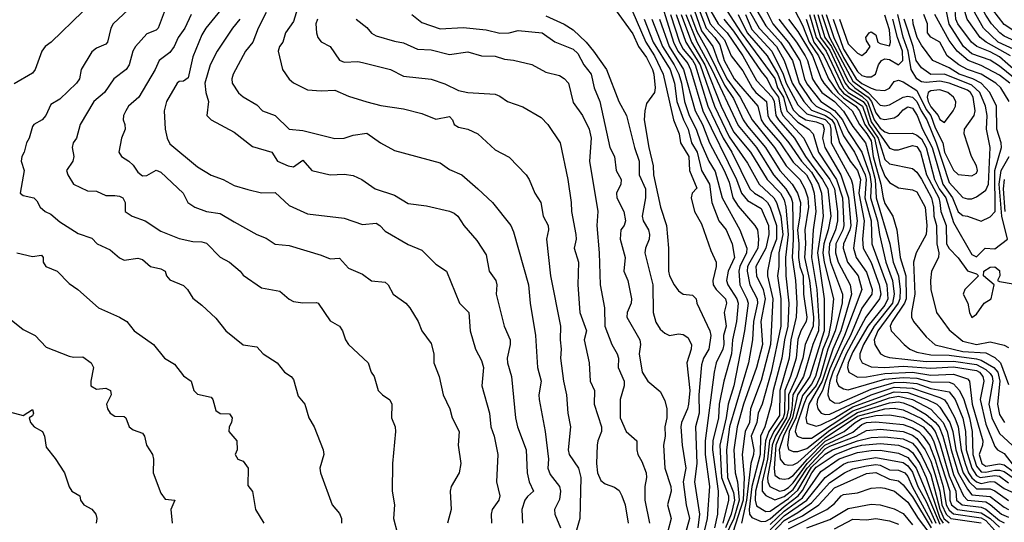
# Model space of a CAD drawing. Header units: metres. Extents: x -51132 to -49532, y -231222 to -229437.
# Tile 159 of 256: x -50299 to -50192, y -230926 to -230871. Entities that reach past the tile are written whole.
import ezdxf

# ---------------------------------------------------------------- set-up
doc = ezdxf.new("R2010")
doc.units = ezdxf.units.M
for name, color, linetype in [('CONTOUR_HALF', 8, 'Continuous'), ('CONTOUR_INDEX', 1, 'Continuous'), ('CONTOUR_INTER', 3, 'Continuous')]:
    doc.layers.add(name, color=color, linetype=linetype)

msp = doc.modelspace()

# ---------------------------------------------------------------- linework, layer by layer
at = {"layer": 'CONTOUR_HALF'}
for points, elevation in [([(-50189.34, -230877.26), (-50192.08, -230874.87), (-50193.08, -230874.33), (-50194.55, -230873.76), (-50195.13, -230873.26), (-50196.62, -230871.26), (-50196.82, -230870.76), (-50196.91, -230869.76), (-50197.57, -230867.76), (-50197.65, -230866.76), (-50197.33, -230865.26), (-50197.29, -230863.76), (-50196.74, -230860.76), (-50196.66, -230859.76), (-50196.63, -230857.76), (-50196.84, -230852.76), (-50196.75, -230851.76), (-50196.58, -230851.24), (-50195.23, -230848.76), (-50192.1, -230844.76), (-50191.19, -230842.26)], 62.5), ([(-50190.08, -230874.26), (-50192.21, -230873.26), (-50193.81, -230871.76), (-50194.93, -230869.76), (-50195.76, -230867.26), (-50195.59, -230863.76), (-50195.04, -230860.26), (-50195.18, -230857.26), (-50194.88, -230853.26), (-50193.91, -230850.26), (-50193.41, -230849.26), (-50192.08, -230847.24), (-50191.08, -230845.3)], 63.5), ([(-50188.63, -230873.26), (-50191.58, -230871.35), (-50192.81, -230869.76), (-50193.26, -230868.76), (-50193.66, -230866.26), (-50194.03, -230864.76), (-50193.65, -230862.26), (-50193.75, -230860.26), (-50193.62, -230858.26), (-50193.71, -230856.26), (-50193.6, -230855.26), (-50193.22, -230854.26), (-50192.58, -230851.37), (-50190.96, -230848.26)], 64.5), ([(-50222.58, -230868.6), (-50220.27, -230872.26), (-50216.58, -230877.23), (-50216.28, -230878.26), (-50215.65, -230879.26), (-50215.28, -230880.76), (-50214.08, -230882.01), (-50212.86, -230882.76), (-50212.41, -230883.26), (-50211.82, -230885.26), (-50209.84, -230888.26), (-50209.19, -230890.26), (-50209.04, -230893.26), (-50209.16, -230893.76), (-50209.92, -230895.26), (-50209.98, -230896.26), (-50209.69, -230897.26), (-50208.37, -230899.76), (-50208.23, -230900.76), (-50209.4, -230904.76), (-50210.25, -230906.76), (-50211.41, -230910.26), (-50212.86, -230912.76), (-50213.2, -230914.26), (-50213.08, -230914.84), (-50212.08, -230915.16), (-50211.58, -230915.02), (-50210.08, -230914.3), (-50208.08, -230913.07), (-50203.58, -230911.41), (-50202.08, -230911.51), (-50199.96, -230912.26), (-50198.92, -230912.76), (-50198.58, -230913.09), (-50197.48, -230914.76), (-50197.16, -230915.76), (-50196.82, -230917.76), (-50196.03, -230920.26), (-50195.4, -230921.26), (-50194.58, -230922.02), (-50193.08, -230922.01), (-50192.58, -230922.23), (-50191.08, -230923.27)], 66.5), ([(-50234.08, -230869.61), (-50232.08, -230872.35), (-50231.46, -230873.76), (-50230.58, -230874.95), (-50229.92, -230876.26), (-50229.8, -230876.76), (-50229.64, -230878.26), (-50229.72, -230878.76), (-50230.58, -230879.97), (-50230.77, -230880.76), (-50230.83, -230881.76), (-50230.33, -230884.76), (-50229.87, -230886.76), (-50229.81, -230887.76), (-50229.04, -230891.26), (-50228.39, -230893.26), (-50228.19, -230895.76), (-50228.2, -230898.26), (-50228.08, -230898.78), (-50227.58, -230899.76), (-50227.08, -230900.42), (-50226.58, -230900.78), (-50225.58, -230900.87), (-50225.15, -230901.26), (-50225.08, -230901.76), (-50223.66, -230904.76), (-50223.57, -230905.26), (-50223.78, -230906.76), (-50224.36, -230907.76), (-50224.58, -230908.47), (-50224.88, -230911.76), (-50224.84, -230913.76), (-50225.23, -230915.26), (-50225.1, -230919.26), (-50225.33, -230921.26), (-50224.81, -230924.76), (-50224.98, -230926.26)], 74.5), ([(-50219.17, -230868.76), (-50217.58, -230871.49), (-50215.97, -230873.26), (-50214.64, -230875.26), (-50213.92, -230877.76), (-50212.58, -230879.76), (-50212.08, -230880.27), (-50210.58, -230881), (-50209.81, -230881.76), (-50209.08, -230883.5), (-50207.88, -230885.26), (-50206.72, -230887.76), (-50206.62, -230888.26), (-50206.77, -230890.26), (-50206.08, -230892.76), (-50206, -230895.26), (-50204.38, -230899.76), (-50204.27, -230901.26), (-50204.58, -230901.98), (-50206.43, -230904.26), (-50208.08, -230907.05), (-50208.57, -230908.26), (-50208.64, -230908.76), (-50208.5, -230909.26), (-50207.58, -230909.82), (-50206.58, -230909.8), (-50204.58, -230909.43), (-50201.58, -230909.29), (-50199.58, -230909.61), (-50197.08, -230909.5), (-50195.58, -230910), (-50195.33, -230910.26), (-50195.04, -230912.76), (-50193.89, -230916.76), (-50193.94, -230917.26), (-50194.3, -230918.26), (-50194.01, -230919.26), (-50193.58, -230919.54), (-50192.08, -230919.28), (-50191.58, -230919.37), (-50190.58, -230920.11)], 64.5), ([(-50292.08, -230869.91), (-50295.53, -230873.26), (-50296.2, -230873.76), (-50296.54, -230874.26), (-50297.28, -230876.26), (-50297.58, -230876.64), (-50299.58, -230877.8)], 80.5), ([(-50283.08, -230869.72), (-50283.84, -230871.76), (-50284.08, -230871.97), (-50285.08, -230872.35), (-50286.34, -230873.76), (-50286.62, -230874.26), (-50287.01, -230875.76), (-50287.34, -230876.26), (-50288.71, -230877.26), (-50289.71, -230878.76), (-50290.87, -230879.76), (-50292.36, -230882.26), (-50292.76, -230883.76), (-50293.12, -230884.26), (-50293.24, -230884.76), (-50293.05, -230885.76), (-50293.17, -230886.26), (-50293.86, -230887.26), (-50293.73, -230887.76), (-50293.08, -230888.77), (-50291.58, -230889.49), (-50290.58, -230889.53), (-50289.58, -230890.01), (-50288.58, -230889.99), (-50288.08, -230890.06), (-50287.72, -230890.26), (-50287.44, -230890.76), (-50287.46, -230891.76), (-50286.69, -230892.26), (-50285.27, -230892.76), (-50283.58, -230893.91), (-50281.58, -230894.71), (-50280.08, -230895.01), (-50279.08, -230895.04), (-50278.58, -230895.22), (-50277.08, -230896.73), (-50276.08, -230897.28), (-50274.91, -230898.26), (-50274.58, -230898.68), (-50272.58, -230900.08), (-50270.58, -230900.44), (-50269.58, -230901.32), (-50269.08, -230901.55), (-50268.08, -230901.72), (-50266.58, -230901.66), (-50266.4, -230901.76), (-50265.08, -230903.69), (-50264.06, -230904.26), (-50263.73, -230904.76), (-50263.41, -230905.76), (-50263.08, -230906.25), (-50260.93, -230908.26), (-50260.62, -230909.26), (-50260.28, -230909.76), (-50259.84, -230911.26), (-50259.39, -230911.76), (-50258.58, -230912.28), (-50258.36, -230912.76), (-50258.41, -230914.26), (-50258.01, -230915.26), (-50257.97, -230915.76), (-50258.31, -230919.26), (-50258.33, -230922.26), (-50258.06, -230923.76), (-50258.19, -230925.26), (-50257.77, -230926.76)], 79.5), ([(-50277.01, -230869.76), (-50278.65, -230871.76), (-50279.08, -230872.46), (-50280.08, -230874.86), (-50280.58, -230877.16), (-50281.08, -230877.52), (-50281.58, -230877.58), (-50281.78, -230877.76), (-50282.96, -230879.76), (-50283.19, -230880.76), (-50283.11, -230882.76), (-50282.87, -230883.76), (-50282.58, -230884.35), (-50279.58, -230886.88), (-50278.08, -230887.77), (-50276.75, -230888.26), (-50275.58, -230888.91), (-50274.08, -230889.35), (-50272.58, -230889.72), (-50271.08, -230889.66), (-50269.58, -230891.1), (-50267.58, -230892.01), (-50263.58, -230892.47), (-50261.58, -230893.15), (-50260.08, -230893.01), (-50259.67, -230893.26), (-50259.08, -230893.89), (-50256.58, -230895.34), (-50255.08, -230895.97), (-50253.58, -230897.48), (-50252.41, -230898.26), (-50251, -230901.76), (-50249.97, -230902.76), (-50249.81, -230904.76), (-50249.23, -230906.76), (-50248.58, -230908), (-50248.36, -230908.76), (-50248.55, -230910.76), (-50247.72, -230913.76), (-50247.58, -230915.26), (-50247.21, -230916.26), (-50246.79, -230918.26), (-50246.93, -230921.26), (-50246.58, -230922.76), (-50246.69, -230923.26), (-50247.42, -230924.26), (-50247.53, -230924.76), (-50247.49, -230925.76)], 78.5), ([(-50272.08, -230870.03), (-50272.95, -230871.76), (-50273.54, -230873.26), (-50274.32, -230874.26), (-50275.68, -230876.76), (-50275.82, -230877.26), (-50275.8, -230877.76), (-50275.08, -230878.81), (-50274.58, -230879.23), (-50273.08, -230880.1), (-50272.46, -230880.76), (-50271.08, -230881.26), (-50269.55, -230882.76), (-50268.08, -230882.9), (-50264.58, -230883.8), (-50263.58, -230883.76), (-50262.58, -230883.42), (-50261.08, -230883.2), (-50259.62, -230884.26), (-50258.08, -230885.11), (-50253.08, -230886.45), (-50252.08, -230887.18), (-50250.72, -230887.76), (-50248.97, -230889.26), (-50247.37, -230890.76), (-50245.38, -230893.26), (-50245.08, -230893.98), (-50243.44, -230899.76), (-50243.28, -230901.76), (-50242.7, -230905.26), (-50242.46, -230908.76), (-50242.09, -230910.26), (-50242.32, -230911.76), (-50242.28, -230912.26), (-50241.65, -230915.76), (-50241.27, -230918.76), (-50241.34, -230919.76), (-50241.08, -230920.46), (-50240.07, -230921.76), (-50239.96, -230922.26), (-50240.08, -230923.17), (-50240.63, -230924.26), (-50240.59, -230924.76), (-50239.98, -230926.26)], 77.5), ([(-50266.49, -230870.76), (-50266.64, -230871.26), (-50266.59, -230872.26), (-50266.44, -230872.76), (-50266.08, -230873.23), (-50265.08, -230873.76), (-50264.08, -230875.25), (-50263.58, -230875.46), (-50262.08, -230875.38), (-50261.58, -230875.48), (-50258.52, -230876.26), (-50257.08, -230876.99), (-50254.08, -230877.31), (-50252.58, -230877.83), (-50251.08, -230878.54), (-50250.08, -230878.75), (-50247.08, -230878.95), (-50246.58, -230879.17), (-50245.74, -230879.76), (-50244.08, -230880.33), (-50242.08, -230881.48), (-50241.35, -230882.26), (-50240.02, -230884.26), (-50239.17, -230888.26), (-50238.8, -230890.76), (-50238.77, -230891.76), (-50238.3, -230894.26), (-50238.26, -230894.76), (-50238.48, -230895.76), (-50238, -230897.26), (-50238.09, -230899.76), (-50237.86, -230902.76), (-50237.12, -230904.76), (-50237.38, -230905.76), (-50236.85, -230908.26), (-50236.74, -230910.26), (-50236.24, -230911.26), (-50236.3, -230912.76), (-50235.49, -230915.26), (-50235.48, -230915.76), (-50235.9, -230916.76), (-50235.97, -230917.26), (-50236.03, -230919.26), (-50235.92, -230920.26), (-50235.58, -230921.08), (-50235.08, -230921.47), (-50234.08, -230921.82), (-50233.58, -230922.2), (-50233.26, -230922.76), (-50232.91, -230923.76), (-50232.59, -230925.76)], 76.5), ([(-50256.17, -230870.26), (-50255.08, -230871.13), (-50253.08, -230871.81), (-50250.58, -230871.66), (-50248.08, -230871.94), (-50246.58, -230872.3), (-50245.58, -230872.26), (-50244.58, -230872.01), (-50241.97, -230872.26), (-50240.58, -230873.25), (-50238.58, -230874.04), (-50238.08, -230874.52), (-50237.43, -230875.76), (-50236.61, -230876.76), (-50236.29, -230878.26), (-50235.66, -230879.76), (-50234.58, -230884.76), (-50234.06, -230885.76), (-50233.88, -230887.26), (-50233.35, -230888.26), (-50233.38, -230888.76), (-50233.85, -230889.76), (-50233.81, -230890.26), (-50233.04, -230891.76), (-50232.86, -230892.76), (-50233.01, -230893.26), (-50233.37, -230893.76), (-50233.46, -230894.76), (-50232.91, -230896.76), (-50233.04, -230898.26), (-50232.63, -230899.26), (-50232.22, -230901.26), (-50232.24, -230901.76), (-50232.7, -230902.76), (-50232.73, -230903.26), (-50231.32, -230905.76), (-50231.23, -230906.26), (-50231.38, -230907.26), (-50231.06, -230909.26), (-50230.44, -230910.26), (-50229.08, -230911.39), (-50228.58, -230912.37), (-50228.36, -230913.26), (-50228.36, -230914.26), (-50228.58, -230915.26), (-50228.55, -230916.26), (-50228.73, -230917.26), (-50228.58, -230919.76), (-50227.92, -230921.76), (-50227.88, -230922.26), (-50228.3, -230923.76), (-50227.89, -230925.26), (-50228.28, -230926.76)], 75.5), ([(-50230.84, -230870.76), (-50229.84, -230873.26), (-50228, -230876.26), (-50227.52, -230877.76), (-50227.29, -230879.76), (-50226.56, -230881.76), (-50226.04, -230882.76), (-50225.68, -230884.26), (-50225.07, -230885.26), (-50224.59, -230887.26), (-50223.7, -230888.76), (-50223.44, -230890.76), (-50222.71, -230892.76), (-50221.89, -230893.76), (-50221.25, -230895.26), (-50221, -230896.76), (-50221.69, -230898.26), (-50221.86, -230899.26), (-50221.72, -230899.76), (-50220.73, -230901.26), (-50220.6, -230901.76), (-50220.77, -230903.76), (-50221.19, -230905.76), (-50221.31, -230907.26), (-50222.16, -230910.26), (-50222.67, -230912.76), (-50222.73, -230914.26), (-50223.36, -230916.76), (-50223.38, -230917.76), (-50222.77, -230922.26), (-50222.84, -230924.76), (-50223.18, -230926.26)], 73.5), ([(-50229.18, -230870.76), (-50228.11, -230873.76), (-50226.56, -230876.26), (-50225.29, -230880.76), (-50224.49, -230882.26), (-50223.7, -230884.26), (-50222.1, -230887.26), (-50221.58, -230888.54), (-50221.15, -230890.26), (-50220.58, -230891.15), (-50218.77, -230893.26), (-50218.48, -230893.76), (-50218.36, -230894.76), (-50218.43, -230895.76), (-50219.32, -230897.26), (-50219.55, -230897.76), (-50219.61, -230898.26), (-50219.32, -230899.76), (-50218.52, -230901.26), (-50218.49, -230901.76), (-50218.91, -230903.76), (-50219.02, -230905.76), (-50219.44, -230908.26), (-50221.52, -230915.26), (-50221.87, -230917.76), (-50221.73, -230920.76), (-50221.08, -230922.39), (-50220.97, -230923.26), (-50221.35, -230924.76), (-50221.95, -230926.26)], 72.5), ([(-50227.98, -230870.26), (-50227, -230873.26), (-50226.58, -230874.03), (-50225.58, -230875.23), (-50225.29, -230875.76), (-50223.89, -230880.26), (-50222.23, -230883.76), (-50221.27, -230885.26), (-50219.31, -230889.26), (-50218.8, -230889.76), (-50217.93, -230890.26), (-50217.38, -230890.76), (-50217.08, -230891.27), (-50216.41, -230893.26), (-50216.42, -230894.76), (-50217, -230896.26), (-50217.37, -230898.26), (-50217.37, -230898.76), (-50216.8, -230901.26), (-50217.07, -230906.26), (-50218.08, -230910.19), (-50219.23, -230913.26), (-50219.36, -230914.76), (-50219.81, -230915.76), (-50219.91, -230916.26), (-50220.13, -230918.26), (-50219.93, -230920.76), (-50220.04, -230923.26), (-50221.18, -230926.76)], 71.5), ([(-50226.81, -230870.26), (-50225.66, -230873.26), (-50224.23, -230875.76), (-50222.44, -230880.26), (-50221.08, -230883.05), (-50219.24, -230885.26), (-50217.41, -230888.26), (-50215.98, -230889.76), (-50215.58, -230890.46), (-50215.37, -230891.26), (-50215.13, -230894.26), (-50215.42, -230896.76), (-50215.37, -230898.76), (-50215.05, -230901.76), (-50215.17, -230904.26), (-50215.54, -230905.76), (-50215.83, -230907.76), (-50216.75, -230911.26), (-50216.97, -230912.76), (-50217.69, -230915.26), (-50218.14, -230916.26), (-50218.18, -230918.26), (-50219.08, -230921.76), (-50219.38, -230924.26), (-50219.34, -230924.76), (-50219.08, -230925.12), (-50218.08, -230925.56), (-50217.58, -230925.53), (-50217.08, -230925.29), (-50215.58, -230923.92), (-50214.03, -230922.76), (-50213.58, -230922.2), (-50212.55, -230920.26), (-50212.08, -230919.66), (-50210.02, -230918.26), (-50208.08, -230917.5), (-50207.08, -230917.25), (-50205.08, -230917.06), (-50203.08, -230917.23), (-50202.08, -230917.65), (-50201.58, -230918.06), (-50200.78, -230919.26), (-50200.07, -230920.76), (-50198.58, -230925.21), (-50198.23, -230925.76)], 70.5), ([(-50225.79, -230870.26), (-50225.08, -230872.09), (-50223.88, -230874.26), (-50222.08, -230877.96), (-50221.08, -230879.41), (-50220.03, -230881.76), (-50219.58, -230882.45), (-50217.61, -230884.76), (-50216.03, -230887.26), (-50214.7, -230888.76), (-50214.12, -230889.76), (-50213.79, -230890.76), (-50213.84, -230892.26), (-50214.1, -230893.76), (-50213.95, -230895.26), (-50214.02, -230896.76), (-50213.85, -230897.76), (-50213.5, -230898.76), (-50213.46, -230900.76), (-50213.1, -230903.26), (-50213.18, -230903.76), (-50213.73, -230904.76), (-50214.08, -230905.73), (-50214.27, -230907.76), (-50214.88, -230909.76), (-50215.48, -230911.26), (-50215.52, -230913.76), (-50215.66, -230914.26), (-50216.7, -230915.76), (-50217.16, -230916.76), (-50217.38, -230918.76), (-50217.97, -230921.26), (-50217.96, -230922.26), (-50217.58, -230922.73), (-50216.58, -230923.19), (-50215.58, -230922.85), (-50214.58, -230922.07), (-50213.07, -230919.76), (-50211.08, -230917.66), (-50210.58, -230917.36), (-50207.71, -230916.26), (-50206.58, -230915.64), (-50205.08, -230915.51), (-50202.58, -230915.76), (-50201.58, -230916.16), (-50201.08, -230916.52), (-50200.17, -230917.76), (-50199.58, -230918.98), (-50199.08, -230920.48), (-50198.58, -230922.26), (-50198.36, -230923.76), (-50197.88, -230924.76), (-50197.39, -230925.26), (-50194.08, -230925.7)], 69.5), ([(-50224.84, -230869.76), (-50224.08, -230871.76), (-50223.14, -230872.76), (-50222.58, -230873.58), (-50222.1, -230875.26), (-50221.03, -230877.26), (-50218.43, -230880.26), (-50218.08, -230881.76), (-50217.74, -230882.26), (-50216.02, -230884.26), (-50214.58, -230886.37), (-50213.12, -230887.76), (-50212.58, -230888.76), (-50212.28, -230889.76), (-50212.1, -230891.76), (-50212.42, -230893.76), (-50212.6, -230896.76), (-50212.02, -230900.26), (-50211.77, -230903.76), (-50211.82, -230904.76), (-50212.43, -230906.26), (-50213.46, -230909.76), (-50214.61, -230911.76), (-50214.72, -230913.26), (-50214.96, -230914.26), (-50216.09, -230916.26), (-50216.47, -230917.26), (-50216.67, -230919.76), (-50216.58, -230920.53), (-50216.08, -230920.87), (-50215.58, -230920.96), (-50215.08, -230920.89), (-50214.58, -230920.55), (-50213.01, -230918.76), (-50211.08, -230916.82), (-50209.01, -230915.76), (-50207.83, -230914.76), (-50207.08, -230914.35), (-50205.58, -230914.01), (-50204.08, -230913.93), (-50202.58, -230914.2), (-50201.58, -230914.57), (-50200.4, -230915.26), (-50199.58, -230916.22), (-50199.28, -230916.76), (-50197.51, -230922.26), (-50197.5, -230923.26), (-50197.32, -230923.76), (-50196.65, -230924.26), (-50194.08, -230924.64), (-50193.08, -230925.26), (-50192.08, -230926.2)], 68.5), ([(-50223.58, -230869.88), (-50222.78, -230871.26), (-50221.79, -230872.26), (-50220.08, -230874.76), (-50218.58, -230877.45), (-50216.88, -230879.26), (-50216.64, -230879.76), (-50216.49, -230881.26), (-50216.19, -230881.76), (-50214.44, -230883.76), (-50213.25, -230885.76), (-50211.37, -230888.26), (-50210.81, -230889.26), (-50210.48, -230892.26), (-50210.77, -230893.76), (-50211.24, -230895.26), (-50211.33, -230896.26), (-50211.2, -230897.26), (-50210.2, -230901.26), (-50210.43, -230903.76), (-50210.74, -230905.26), (-50211.34, -230906.76), (-50212.13, -230909.76), (-50212.58, -230910.59), (-50213.58, -230911.83), (-50214.28, -230914.26), (-50215.03, -230915.76), (-50215.22, -230917.26), (-50215.08, -230917.7), (-50214.58, -230917.92), (-50214.08, -230917.94), (-50213.08, -230917.61), (-50210.58, -230915.62), (-50207.58, -230913.66), (-50204.08, -230912.61), (-50203.08, -230912.52), (-50202.58, -230912.62), (-50201.58, -230913.01), (-50200.08, -230913.89), (-50199.08, -230914.72), (-50198.66, -230915.26), (-50198.26, -230916.26), (-50197.08, -230920.44), (-50196.01, -230922.76), (-50195.58, -230923.23), (-50193.58, -230923.44), (-50193.08, -230923.71), (-50191.87, -230924.76), (-50191.08, -230925.08)], 67.5), ([(-50219.78, -230870.26), (-50219.08, -230871.89), (-50216.91, -230874.26), (-50215.69, -230876.76), (-50215.35, -230877.76), (-50214.08, -230880.1), (-50213.08, -230881.1), (-50211.08, -230881.72), (-50210.59, -230882.26), (-50210.46, -230882.76), (-50210.44, -230884.26), (-50208.24, -230888.26), (-50208.11, -230888.76), (-50207.6, -230892.76), (-50208.01, -230895.76), (-50207.7, -230896.76), (-50206.58, -230898.36), (-50205.97, -230900.26), (-50206.02, -230900.76), (-50207.08, -230902.28), (-50208.32, -230905.26), (-50209.14, -230906.76), (-50210.26, -230909.26), (-50210.6, -230910.26), (-50210.76, -230911.26), (-50210.79, -230911.76), (-50210.62, -230912.26), (-50210.08, -230912.63), (-50209.58, -230912.66), (-50206.08, -230911.13), (-50203.58, -230910.41), (-50202.58, -230910.38), (-50201.08, -230910.53), (-50199.58, -230911.05), (-50197.58, -230911.44), (-50196.92, -230912.26), (-50196.08, -230914.3), (-50195.8, -230915.76), (-50195.71, -230917.76), (-50195.09, -230919.76), (-50194.58, -230920.54), (-50194.18, -230920.76), (-50192.58, -230920.55), (-50192.08, -230920.64), (-50191.08, -230921.34)], 65.5), ([(-50216.15, -230870.76), (-50214.22, -230873.26), (-50213.29, -230874.76), (-50213.03, -230875.26), (-50212.48, -230877.26), (-50212.19, -230877.76), (-50211.44, -230878.76), (-50210.08, -230879.75), (-50209.08, -230880.8), (-50208.08, -230882.49), (-50206.71, -230884.26), (-50206.58, -230884.63), (-50205.65, -230888.26), (-50205.54, -230890.26), (-50204.03, -230895.26), (-50203.68, -230897.26), (-50203.09, -230898.76), (-50202.92, -230900.26), (-50202.94, -230901.26), (-50203.12, -230901.76), (-50205.34, -230904.76), (-50205.73, -230905.76), (-50205.69, -230906.26), (-50205.07, -230907.26), (-50204.58, -230907.54), (-50204.08, -230907.66), (-50200.08, -230908.11), (-50197.08, -230908.08), (-50194.58, -230908.44), (-50193.58, -230908.97), (-50193.08, -230909.44), (-50192.89, -230909.76), (-50192.81, -230910.26), (-50193.22, -230912.76), (-50192.9, -230914.26), (-50192.08, -230915.97), (-50190.7, -230917.26)], 63.5), ([(-50214.44, -230869.76), (-50213.58, -230871.42), (-50212.84, -230873.26), (-50211.83, -230874.76), (-50210.73, -230877.26), (-50209.7, -230878.76), (-50209.08, -230879.36), (-50207.75, -230880.26), (-50207.33, -230880.76), (-50206.76, -230882.26), (-50205.71, -230883.76), (-50205.08, -230886.62), (-50204.58, -230887.88), (-50204.08, -230888.58), (-50203.08, -230889.18), (-50201.58, -230889.37), (-50201.08, -230889.6), (-50200.17, -230891.26), (-50199.99, -230893.26), (-50200.07, -230894.26), (-50201.15, -230896.26), (-50201.45, -230897.26), (-50201.31, -230900.76), (-50201.69, -230902.76), (-50201.67, -230903.26), (-50201.45, -230903.76), (-50200.08, -230905.41), (-50199.08, -230906.28), (-50196.08, -230907.03), (-50193.58, -230907.15), (-50192.58, -230907.68), (-50191.95, -230908.26), (-50191.08, -230910.63)], 62.5), ([(-50212.79, -230870.26), (-50212.09, -230872.76), (-50210.98, -230874.26), (-50209.1, -230878.26), (-50208.58, -230878.76), (-50206.94, -230879.76), (-50206.58, -230880.26), (-50206.08, -230881.98), (-50204.08, -230884.85), (-50203.58, -230885.02), (-50203.08, -230885.02), (-50201.58, -230884.53), (-50201.08, -230884.66), (-50200.69, -230885.26), (-50200.05, -230887.76), (-50198.71, -230890.26), (-50198.57, -230890.76), (-50198.46, -230891.76), (-50197.9, -230893.26), (-50197.84, -230895.26), (-50197.58, -230895.78), (-50196.58, -230896.8), (-50195.58, -230898.21), (-50194.58, -230898.55), (-50194.36, -230898.76), (-50195.87, -230900.26), (-50196.04, -230900.76), (-50195.54, -230901.76), (-50195.33, -230902.76), (-50195.08, -230903.3), (-50194.58, -230902.96), (-50193.76, -230901.76), (-50193, -230901.26), (-50192.65, -230899.76), (-50193.81, -230898.76), (-50193.78, -230898.26), (-50193.08, -230897.81), (-50192.58, -230897.79), (-50192.08, -230898.2), (-50192.03, -230898.76), (-50192.31, -230899.26), (-50192.08, -230899.39), (-50190.58, -230899.65)], 61.5), ([(-50211.88, -230870.26), (-50211.12, -230872.76), (-50210.4, -230873.76), (-50208.58, -230877.51), (-50207.87, -230878.26), (-50206.42, -230879.26), (-50206.05, -230879.76), (-50205.58, -230880.98), (-50205.08, -230881.59), (-50204.58, -230881.7), (-50203.58, -230881.52), (-50203.08, -230881.22), (-50202.58, -230880.64), (-50202.08, -230880.31), (-50201.58, -230880.49), (-50201.07, -230881.26), (-50200.48, -230882.76), (-50199.43, -230884.76), (-50198.27, -230888.76), (-50197.2, -230890.26), (-50196.58, -230891.79), (-50196.08, -230892.2), (-50195.58, -230892.25), (-50194.08, -230892.79), (-50193.08, -230892.34), (-50192.55, -230891.76), (-50192.57, -230887.26), (-50191.86, -230884.76), (-50191.89, -230884.26), (-50192.37, -230882.76), (-50192.39, -230880.26), (-50193.14, -230878.76), (-50194.08, -230877.74), (-50194.97, -230877.26), (-50196.46, -230876.76), (-50197.58, -230876.06), (-50199.33, -230875.26), (-50200.58, -230873.59), (-50201.04, -230872.76), (-50201.48, -230871.26), (-50201.52, -230870.76)], 60.5), ([(-50210.98, -230870.26), (-50210.14, -230872.76), (-50209.08, -230874.95), (-50207.72, -230877.26), (-50207.08, -230877.77), (-50206.08, -230878.3), (-50205.58, -230878.49), (-50204.58, -230878.56), (-50204.08, -230878.3), (-50203.58, -230877.57), (-50203.08, -230877.43), (-50202.58, -230877.61), (-50201.08, -230878.56), (-50200.08, -230880.62), (-50199.58, -230881.29), (-50199.08, -230882.63), (-50198.26, -230884.26), (-50198.07, -230885.26), (-50197.08, -230887.25), (-50196.58, -230887.7), (-50195.08, -230887.84), (-50194.58, -230887.56), (-50194.46, -230887.26), (-50194.59, -230886.76), (-50195.12, -230885.76), (-50195.92, -230883.26), (-50195.89, -230882.76), (-50194.85, -230881.26), (-50194.73, -230880.76), (-50194.95, -230879.26), (-50195.24, -230878.76), (-50195.58, -230878.5), (-50197.58, -230877.73), (-50198.58, -230877.54), (-50200.08, -230877.68), (-50200.58, -230877.59), (-50201.08, -230877.27), (-50201.7, -230876.26), (-50202.02, -230874.26), (-50202.58, -230872.73), (-50203.18, -230870.26)], 59.5), ([(-50209.53, -230870.76), (-50208.58, -230873.46), (-50207.58, -230874.47), (-50207.08, -230874.72), (-50206.58, -230874.33), (-50206.19, -230873.76), (-50206.58, -230873.13), (-50206.67, -230872.76), (-50206.31, -230872.26), (-50206.08, -230872.14), (-50205.58, -230872.47), (-50205.33, -230873.26), (-50205.08, -230873.43), (-50204.08, -230873.66), (-50203.95, -230873.26), (-50204.08, -230871.93), (-50204.58, -230870.31)], 58.5), ([(-50190.93, -230877.76), (-50192.08, -230876.87), (-50194.08, -230875.82), (-50195.51, -230875.26), (-50196.71, -230874.26), (-50197.58, -230873.09), (-50199.13, -230870.26)], 61.5), ([(-50191.45, -230891.76), (-50191.65, -230889.26), (-50191.53, -230888.26)], 61.5), ([(-50299.28, -230896.26), (-50297.58, -230896.65), (-50296.58, -230896.5), (-50296.39, -230896.76), (-50296.39, -230897.26), (-50296.1, -230897.76), (-50294.88, -230898.26), (-50293.58, -230899.59), (-50292.62, -230900.26), (-50290.36, -230902.26), (-50288.07, -230903.26), (-50287.27, -230903.76), (-50286.48, -230904.76), (-50284.37, -230906.26), (-50283.18, -230907.76), (-50282.08, -230908.41), (-50281.08, -230909.68), (-50280.27, -230910.26), (-50279.97, -230911.26), (-50279.58, -230911.69), (-50278.08, -230912.02), (-50277.9, -230912.26), (-50277.58, -230913.47), (-50277.08, -230913.77), (-50276.08, -230913.82), (-50275.77, -230914.26), (-50275.84, -230914.76), (-50276.11, -230915.26), (-50276.14, -230915.76), (-50275.28, -230916.76), (-50275.23, -230917.76), (-50275.45, -230918.26), (-50275.16, -230918.76), (-50274.58, -230918.99), (-50274.05, -230919.76), (-50274.08, -230921.63), (-50273.58, -230922.31), (-50273.25, -230924.26), (-50272.33, -230925.76)], 80.5), ([(-50300.08, -230913.61), (-50298.58, -230914.01), (-50297.58, -230913.35), (-50297.47, -230913.76), (-50297.58, -230914.05), (-50297.92, -230914.26), (-50297.78, -230914.76), (-50297.37, -230915.26), (-50296.48, -230915.76), (-50296.27, -230916.26), (-50296.08, -230917.46), (-50295.08, -230918.68), (-50294.09, -230920.26), (-50293.58, -230921.8), (-50293.27, -230922.26), (-50292.39, -230922.76), (-50292.32, -230923.26), (-50291.96, -230923.76), (-50291.08, -230924.23), (-50290.66, -230924.76), (-50290.54, -230925.26), (-50290.61, -230925.76)], 81.5), ([(-50217.08, -230926.47), (-50215.58, -230924.97), (-50213.11, -230923.26), (-50211.08, -230920.77), (-50209.08, -230919.3), (-50208.58, -230919.11), (-50205.58, -230918.58), (-50202.58, -230919.15), (-50202.08, -230919.5), (-50201.58, -230920.2), (-50200.98, -230921.76), (-50200.08, -230923.38), (-50199.03, -230925.76)], 71.5), ([(-50215.08, -230925.67), (-50213.58, -230924.94), (-50211.79, -230923.76), (-50210.08, -230921.91), (-50206.58, -230920.34), (-50205.58, -230920.21), (-50204.08, -230920.95), (-50203.08, -230921.15), (-50202.58, -230921.58), (-50201.58, -230922.88), (-50199.54, -230926.26)], 72.5), ([(-50213.08, -230926.26), (-50210.58, -230925.35), (-50208.58, -230924.15), (-50206.08, -230923.67), (-50205.08, -230923.76), (-50203.58, -230924.19), (-50202.58, -230924.71), (-50201.58, -230925.93)], 73.5)]:
    msp.add_lwpolyline(points, dxfattribs=dict(at, elevation=elevation))
at = {"layer": 'CONTOUR_INDEX'}
for points, elevation in [([(-50220.55, -230867.76), (-50218.29, -230871.76), (-50216.42, -230873.76), (-50215.56, -230875.26), (-50214.7, -230877.76), (-50213.42, -230879.76), (-50212.58, -230880.69), (-50211.04, -230881.26), (-50210.38, -230881.76), (-50210.08, -230882.21), (-50209.54, -230884.26), (-50208.35, -230886.26), (-50207.58, -230887.29), (-50207.23, -230888.26), (-50207.43, -230889.76), (-50206.84, -230892.76), (-50207.02, -230894.76), (-50206.95, -230895.76), (-50206.08, -230897.32), (-50205.19, -230899.76), (-50205.02, -230900.76), (-50205.16, -230901.26), (-50206.66, -230903.26), (-50208.81, -230907.26), (-50209.82, -230909.76), (-50209.85, -230910.26), (-50209.63, -230910.76), (-50209.08, -230911.1), (-50208.58, -230911.19), (-50204.58, -230910.05), (-50202.58, -230909.85), (-50201.08, -230909.92), (-50199.58, -230910.35), (-50197.58, -230910.38), (-50197.08, -230910.56), (-50196.42, -230911.26), (-50195.95, -230912.26), (-50195.33, -230914.26), (-50195.07, -230915.76), (-50194.99, -230918.26), (-50194.58, -230919.53), (-50194.08, -230920.14), (-50193.58, -230920.19), (-50192.58, -230919.96), (-50192.08, -230919.96), (-50191.58, -230920.13), (-50190.58, -230920.81)], 65), ([(-50287.08, -230869.71), (-50288.77, -230871.26), (-50289.03, -230871.76), (-50289.38, -230873.26), (-50289.58, -230873.49), (-50290.58, -230873.94), (-50291.08, -230874.31), (-50292.24, -230876.26), (-50292.44, -230877.26), (-50292.77, -230877.76), (-50294.58, -230879.49), (-50295.58, -230880.06), (-50296.12, -230881.26), (-50296.51, -230881.76), (-50297.41, -230882.26), (-50297.58, -230882.49), (-50297.94, -230883.76), (-50298.22, -230884.26), (-50298.48, -230885.26), (-50298.74, -230885.76), (-50298.8, -230886.26), (-50298.46, -230887.26), (-50298.9, -230889.76), (-50298.58, -230890), (-50297.41, -230890.26), (-50297.08, -230890.58), (-50296.74, -230891.26), (-50296.17, -230891.76), (-50295.58, -230892.05), (-50294.58, -230892.87), (-50292.58, -230894.15), (-50291.08, -230894.66), (-50290.52, -230895.26), (-50289.08, -230895.93), (-50288.08, -230896.81), (-50287.58, -230897.04), (-50286.08, -230896.83), (-50285.58, -230897), (-50284.69, -230897.76), (-50283.58, -230898.02), (-50283.09, -230898.26), (-50282.96, -230898.76), (-50282.58, -230899.2), (-50281.08, -230899.83), (-50280.64, -230900.26), (-50280.08, -230901.22), (-50279.08, -230901.97), (-50277.58, -230903.38), (-50276.49, -230904.76), (-50274.58, -230906.29), (-50273.08, -230906.53), (-50272.42, -230907.26), (-50270.86, -230908.26), (-50270.08, -230909.28), (-50269.33, -230909.76), (-50269.08, -230910.08), (-50268.58, -230911.91), (-50267.87, -230912.76), (-50267.41, -230914.26), (-50266.84, -230915.26), (-50265.86, -230917.76), (-50265.77, -230918.26), (-50266.23, -230919.76), (-50266.15, -230920.26), (-50264.88, -230923.76), (-50264.08, -230924.71), (-50263.85, -230925.26), (-50263.86, -230925.76)], 80), ([(-50241.58, -230870.4), (-50239.58, -230871.29), (-50238.58, -230871.91), (-50237.18, -230873.26), (-50236.35, -230874.26), (-50234.93, -230876.26), (-50233.61, -230879.76), (-50232.77, -230881.26), (-50231.9, -230884.76), (-50231.39, -230886.26), (-50231.38, -230887.76), (-50230.71, -230889.26), (-50230.7, -230890.26), (-50231.04, -230892.26), (-50230.94, -230892.76), (-50230.38, -230893.76), (-50230.25, -230894.26), (-50230.29, -230894.76), (-50230.69, -230895.76), (-50230.75, -230896.26), (-50229.89, -230899.76), (-50229.84, -230902.76), (-50229.58, -230903.84), (-50229.08, -230904.6), (-50228.58, -230905.02), (-50228.08, -230905.28), (-50227.08, -230905.1), (-50226.58, -230905.16), (-50226.08, -230905.48), (-50225.66, -230906.26), (-50225.7, -230906.76), (-50226.18, -230908.26), (-50225.84, -230911.26), (-50226.02, -230912.76), (-50226.1, -230913.26), (-50226.78, -230914.76), (-50226.83, -230915.26), (-50226.71, -230917.26), (-50226.31, -230919.76), (-50226.59, -230921.26), (-50226.25, -230923.76), (-50225.88, -230925.26), (-50226.58, -230927.76)], 75), ([(-50226.3, -230870.26), (-50225.08, -230873.22), (-50223.45, -230876.26), (-50220.58, -230882.37), (-50218.58, -230884.78), (-50216.72, -230887.76), (-50215.38, -230889.26), (-50214.82, -230890.26), (-50214.67, -230890.76), (-50214.58, -230894.76), (-50214.71, -230896.76), (-50214.32, -230899.26), (-50214.18, -230901.76), (-50214.24, -230903.26), (-50214.83, -230905.76), (-50215.03, -230907.76), (-50216.05, -230911.26), (-50216.08, -230914), (-50217.23, -230915.76), (-50217.61, -230916.76), (-50217.78, -230918.76), (-50218.68, -230922.26), (-50218.72, -230923.26), (-50218.58, -230923.85), (-50217.58, -230924.47), (-50217.08, -230924.46), (-50215.08, -230923.07), (-50214.08, -230922.14), (-50212.58, -230919.63), (-50211.08, -230918.24), (-50210.29, -230917.76), (-50207.58, -230916.76), (-50206.08, -230916.41), (-50204.58, -230916.34), (-50202.58, -230916.55), (-50201.58, -230917.04), (-50201.08, -230917.56), (-50200.58, -230918.36), (-50199.58, -230920.49), (-50198.58, -230924.21), (-50198.13, -230925.26), (-50197.58, -230925.73)], 70), ([(-50211.44, -230870.26), (-50210.63, -230872.76), (-50208.08, -230877.51), (-50206.39, -230878.76), (-50205.08, -230880.15), (-50204.58, -230880.21), (-50204.08, -230880.1), (-50202.58, -230879.28), (-50202.08, -230879.15), (-50201.58, -230879.27), (-50201.08, -230879.73), (-50200.63, -230880.76), (-50200.01, -230881.76), (-50199, -230884.26), (-50197.58, -230888.58), (-50196.08, -230890.22), (-50195.58, -230890.37), (-50195.08, -230890.37), (-50194.58, -230890.15), (-50193.58, -230889.43), (-50193.29, -230888.76), (-50193.09, -230884.76), (-50193.51, -230882.76), (-50193.41, -230881.26), (-50193.59, -230880.26), (-50194.23, -230878.76), (-50195.08, -230877.95), (-50198.08, -230876.76), (-50199.58, -230876.79), (-50200.58, -230876.06), (-50201.15, -230875.26), (-50201.48, -230873.76), (-50202.47, -230870.76)], 60)]:
    msp.add_lwpolyline(points, dxfattribs=dict(at, elevation=elevation))
at = {"layer": 'CONTOUR_INTER'}
for points, elevation in [([(-50190.87, -230874.76), (-50193.53, -230873.26), (-50194.19, -230872.76), (-50195.59, -230870.76), (-50196.66, -230867.26), (-50196.48, -230865.26), (-50196.47, -230863.26), (-50195.83, -230859.76), (-50195.93, -230856.76), (-50195.86, -230854.26), (-50195.98, -230852.76), (-50195.86, -230852.26), (-50195.29, -230851.26), (-50194.5, -230849.26), (-50191.58, -230845.01), (-50191.08, -230843.62)], 63), ([(-50189.58, -230873.52), (-50191.58, -230872.6), (-50192.05, -230872.26), (-50192.94, -230871.26), (-50193.58, -230870.31), (-50194.14, -230869.26), (-50194.89, -230865.26), (-50194.89, -230864.26), (-50194.52, -230862.26), (-50194.35, -230860.26), (-50194.41, -230857.26), (-50194.19, -230854.76), (-50193.38, -230851.26), (-50192.17, -230848.76), (-50191.22, -230847.26)], 64), ([(-50229.58, -230867.04), (-50227.65, -230873.26), (-50227.15, -230874.26), (-50226.08, -230875.61), (-50225.77, -230876.26), (-50224.44, -230880.76), (-50220.75, -230888.26), (-50220.22, -230889.76), (-50219.58, -230890.53), (-50218.08, -230891.41), (-50217.27, -230893.26), (-50217.23, -230894.26), (-50217.58, -230895.76), (-50218.66, -230897.76), (-50218.57, -230898.76), (-50217.86, -230900.26), (-50217.65, -230901.26), (-50218.1, -230903.76), (-50217.92, -230906.26), (-50218.58, -230908.76), (-50220.01, -230912.76), (-50220.69, -230915.26), (-50221.07, -230917.76), (-50220.9, -230920.26), (-50220.66, -230921.26), (-50220.47, -230923.26), (-50221.07, -230925.26), (-50222.5, -230928.26)], 72), ([(-50268.4, -230868.76), (-50269.08, -230871.02), (-50269.95, -230872.26), (-50270.26, -230873.26), (-50270.61, -230873.76), (-50270.78, -230874.26), (-50270.31, -230876.26), (-50269.58, -230877.3), (-50269.08, -230877.72), (-50267.58, -230878.49), (-50266.08, -230878.59), (-50264.58, -230878.5), (-50263.08, -230879.16), (-50261.08, -230879.79), (-50259.58, -230880.18), (-50257.08, -230880.54), (-50255.08, -230881.07), (-50253.58, -230881.67), (-50252.08, -230881.38), (-50251.76, -230881.76), (-50251.58, -230882.26), (-50251.08, -230882.56), (-50250.08, -230882.78), (-50248.99, -230883.26), (-50247.08, -230885.03), (-50245.58, -230885.82), (-50243.71, -230887.76), (-50243.38, -230888.26), (-50242.76, -230889.76), (-50242.12, -230890.76), (-50241.85, -230892.26), (-50241.32, -230893.26), (-50241.28, -230893.76), (-50241.48, -230894.76), (-50241.04, -230898.76), (-50239.98, -230904.26), (-50240.02, -230905.76), (-50239.88, -230906.76), (-50239.95, -230907.76), (-50239.63, -230910.26), (-50239.3, -230911.76), (-50239.16, -230913.76), (-50238.89, -230915.26), (-50239.14, -230917.76), (-50239.03, -230918.26), (-50238, -230919.76), (-50237.73, -230920.76), (-50237.86, -230925.26), (-50238.29, -230926.76)], 77), ([(-50224.39, -230869.26), (-50223.64, -230871.26), (-50222.08, -230873.03), (-50221.33, -230874.76), (-50220.08, -230876.4), (-50219.06, -230878.26), (-50218.66, -230878.76), (-50217.49, -230879.76), (-50217.33, -230881.26), (-50217.12, -230881.76), (-50215.04, -230884.26), (-50213.67, -230886.26), (-50212.58, -230887.46), (-50211.81, -230888.76), (-50211.5, -230889.76), (-50211.32, -230892.26), (-50211.92, -230896.26), (-50211.19, -230901.26), (-50211.21, -230904.76), (-50212.77, -230909.76), (-50214.1, -230911.76), (-50214.64, -230914.26), (-50215.65, -230916.26), (-50216.1, -230917.76), (-50215.99, -230918.76), (-50215.58, -230919.31), (-50215.08, -230919.44), (-50214.58, -230919.4), (-50214.08, -230919.13), (-50211.08, -230916.43), (-50207.58, -230914.08), (-50204.58, -230913.26), (-50203.58, -230913.19), (-50202.58, -230913.39), (-50200.58, -230914.33), (-50199.58, -230915.14), (-50199.11, -230915.76), (-50198.58, -230917.06), (-50197.58, -230920.59), (-50196.84, -230922.26), (-50196.75, -230923.26), (-50196.15, -230923.76), (-50194.08, -230924.02), (-50193.58, -230924.21), (-50192.08, -230925.45), (-50191.58, -230925.72)], 68), ([(-50280.25, -230870.26), (-50280.94, -230871.76), (-50281.67, -230872.76), (-50282.1, -230873.76), (-50282.58, -230874.39), (-50283.73, -230875.26), (-50284.18, -230876.26), (-50285.97, -230879.26), (-50287.08, -230880.24), (-50287.4, -230880.76), (-50287.63, -230881.26), (-50287.67, -230881.76), (-50287.48, -230882.26), (-50287.46, -230882.76), (-50287.84, -230883.76), (-50288.13, -230885.26), (-50287.87, -230885.76), (-50287.05, -230886.26), (-50286.58, -230886.7), (-50286.08, -230887.45), (-50285.58, -230887.84), (-50285.08, -230887.82), (-50284.08, -230887.25), (-50283.58, -230887.47), (-50281.14, -230889.76), (-50280.63, -230890.76), (-50279.84, -230891.26), (-50278.58, -230891.74), (-50277.08, -230891.95), (-50275.58, -230892.89), (-50273.08, -230894.26), (-50272.08, -230894.66), (-50271.08, -230895.3), (-50269.58, -230895.45), (-50266.08, -230896.5), (-50265.08, -230896.92), (-50264.08, -230896.83), (-50263.08, -230897.94), (-50261.58, -230898.58), (-50260.58, -230899.3), (-50259.08, -230899.47), (-50258.76, -230899.76), (-50258.21, -230900.76), (-50256.84, -230901.76), (-50256.4, -230902.26), (-50255.5, -230903.76), (-50255.08, -230904.76), (-50254.08, -230906.14), (-50253.77, -230907.26), (-50253.78, -230908.26), (-50253.21, -230909.76), (-50252.75, -230911.76), (-50252.04, -230913.26), (-50251.78, -230914.26), (-50251.01, -230915.76), (-50251.12, -230917.26), (-50250.84, -230919.26), (-50251.01, -230920.26), (-50251.91, -230921.76), (-50251.99, -230922.26), (-50251.88, -230924.26), (-50252.31, -230925.76)], 79), ([(-50274.94, -230870.76), (-50275.75, -230871.76), (-50277.41, -230874.26), (-50278.17, -230875.76), (-50278.77, -230877.76), (-50278.67, -230878.76), (-50278.38, -230879.76), (-50278.54, -230881.26), (-50278.08, -230881.76), (-50275.58, -230883.09), (-50273.58, -230884.64), (-50271.46, -230885.26), (-50270.84, -230886.26), (-50269.68, -230886.76), (-50269.08, -230886.87), (-50268.08, -230886.13), (-50267.08, -230887.27), (-50265.08, -230887.75), (-50263.58, -230887.67), (-50262.58, -230887.83), (-50261.64, -230888.26), (-50260.19, -230889.26), (-50258.08, -230889.97), (-50256.58, -230890.87), (-50254.58, -230891.14), (-50252.08, -230891.7), (-50251.58, -230891.92), (-50251.18, -230892.26), (-50250.5, -230893.26), (-50249.08, -230894.92), (-50248.08, -230896.49), (-50247.76, -230898.26), (-50247.02, -230899.26), (-50246.91, -230899.76), (-50246.97, -230900.76), (-50246.1, -230904.26), (-50245.45, -230905.76), (-50245.45, -230906.26), (-50245.79, -230907.76), (-50245.76, -230908.26), (-50245.31, -230909.76), (-50244.86, -230914.26), (-50244.64, -230915.26), (-50243.71, -230917.76), (-50243.62, -230920.26), (-50243.39, -230921.26), (-50242.91, -230922.26), (-50243.58, -230922.85), (-50243.85, -230923.26), (-50244.2, -230924.26), (-50244.1, -230925.76)], 78), ([(-50262.27, -230870.76), (-50261.08, -230871.66), (-50260.58, -230872.3), (-50260.08, -230872.57), (-50258.08, -230873.17), (-50257.08, -230873.34), (-50255.58, -230874.02), (-50254.08, -230874.1), (-50252.08, -230874.6), (-50250.08, -230874.32), (-50248.58, -230874.76), (-50247.08, -230874.8), (-50246.08, -230875.13), (-50245.08, -230875.23), (-50243.08, -230875.7), (-50241.58, -230876.54), (-50240.08, -230876.92), (-50239.58, -230877.23), (-50239.09, -230877.76), (-50238.58, -230879.87), (-50237.57, -230881.26), (-50236.85, -230882.76), (-50236.61, -230883.76), (-50236.79, -230886.26), (-50235.89, -230891.76), (-50236, -230893.26), (-50235.73, -230896.26), (-50235.65, -230899.76), (-50235.17, -230902.26), (-50235.13, -230904.26), (-50234.36, -230906.26), (-50233.8, -230907.26), (-50233.64, -230907.76), (-50233.67, -230908.76), (-50233.01, -230910.26), (-50233.01, -230910.76), (-50233.46, -230912.26), (-50233.46, -230914.26), (-50232.79, -230915.76), (-50231.64, -230916.76), (-50231.64, -230917.76), (-50231.52, -230918.26), (-50231.08, -230919.03), (-50230.63, -230920.26), (-50230.58, -230920.76), (-50230.78, -230921.76), (-50230.75, -230923.26), (-50230.25, -230925.76)], 76), ([(-50232.17, -230869.76), (-50230.64, -230873.26), (-50229.72, -230874.76), (-50228.75, -230876.76), (-50227.63, -230881.76), (-50227.03, -230883.26), (-50226.87, -230884.26), (-50225.96, -230885.76), (-50225.89, -230887.26), (-50225.08, -230889.2), (-50225.6, -230889.76), (-50225.72, -230890.26), (-50225.33, -230891.76), (-50224.58, -230893.08), (-50223.58, -230896.02), (-50222.98, -230897.26), (-50222.97, -230897.76), (-50223.35, -230899.26), (-50223.32, -230899.76), (-50222.97, -230900.26), (-50221.95, -230901.26), (-50221.84, -230901.76), (-50222.12, -230902.76), (-50221.91, -230904.26), (-50222.17, -230905.26), (-50222.16, -230906.26), (-50222.27, -230906.76), (-50222.98, -230908.26), (-50223.22, -230909.26), (-50224.2, -230916.76), (-50224.2, -230918.26), (-50223.7, -230921.76), (-50223.96, -230925.26), (-50224.43, -230927.26)], 74), ([(-50230.01, -230870.76), (-50228.84, -230873.76), (-50227.55, -230875.76), (-50227.07, -230876.76), (-50226.77, -230877.76), (-50226.44, -230879.76), (-50225.93, -230881.26), (-50225.15, -230882.76), (-50224.66, -230884.26), (-50223.78, -230886.26), (-50223.08, -230887.39), (-50222.32, -230890.26), (-50220.4, -230893.76), (-50219.65, -230895.76), (-50219.69, -230896.26), (-50220.39, -230897.76), (-50220.5, -230898.26), (-50220.39, -230899.76), (-50219.64, -230901.26), (-50219.51, -230901.76), (-50219.88, -230904.76), (-50221.05, -230910.76), (-50221.68, -230912.76), (-50221.9, -230914.26), (-50222.6, -230917.26), (-50222.39, -230920.76), (-50221.64, -230922.76), (-50221.64, -230923.26), (-50222.27, -230925.76)], 73), ([(-50227.35, -230870.26), (-50226.31, -230873.26), (-50224.74, -230875.76), (-50223.17, -230880.26), (-50221.58, -230883.61), (-50219.58, -230886.46), (-50218.28, -230888.76), (-50216.7, -230890.26), (-50216.4, -230890.76), (-50215.94, -230892.26), (-50215.7, -230894.26), (-50216.14, -230896.26), (-50216.14, -230897.76), (-50216.29, -230898.76), (-50215.93, -230901.26), (-50215.92, -230904.26), (-50216.99, -230909.26), (-50217.98, -230912.76), (-50218.42, -230913.76), (-50218.54, -230914.76), (-50219.15, -230916.26), (-50218.87, -230917.76), (-50218.91, -230918.26), (-50219.22, -230919.26), (-50219.67, -230923.26), (-50220.23, -230925.76)], 71), ([(-50225.39, -230869.76), (-50224.58, -230872.03), (-50223.35, -230873.76), (-50222.82, -230875.26), (-50221.82, -230877.26), (-50220.36, -230879.26), (-50219.06, -230881.76), (-50216.62, -230884.76), (-50215.34, -230886.76), (-50213.85, -230888.26), (-50213.31, -230889.26), (-50212.99, -230890.26), (-50212.9, -230891.26), (-50213.32, -230893.76), (-50213.23, -230895.26), (-50213.34, -230896.76), (-50212.82, -230899.26), (-50212.37, -230903.26), (-50212.4, -230904.26), (-50213.26, -230906.26), (-50213.52, -230907.76), (-50214.17, -230909.76), (-50215.08, -230911.74), (-50215.09, -230913.26), (-50215.3, -230914.26), (-50216.52, -230916.26), (-50216.88, -230917.26), (-50217.01, -230918.76), (-50217.39, -230920.76), (-50217.35, -230921.26), (-50217.12, -230921.76), (-50216.08, -230922.25), (-50215.58, -230922.15), (-50215.08, -230921.85), (-50214.58, -230921.37), (-50213.04, -230919.26), (-50211.14, -230917.26), (-50208.08, -230915.83), (-50207.08, -230914.99), (-50206.58, -230914.78), (-50205.58, -230914.68), (-50202.58, -230914.99), (-50201.58, -230915.35), (-50200.89, -230915.76), (-50200.39, -230916.26), (-50199.71, -230917.26), (-50199.08, -230918.83), (-50198.21, -230921.76), (-50197.91, -230923.76), (-50197.58, -230924.35), (-50197.08, -230924.75), (-50194.08, -230925.17), (-50193.58, -230925.45), (-50192.58, -230926.55)], 69), ([(-50222.15, -230870.76), (-50221.08, -230872.08), (-50218.08, -230876.46), (-50217.42, -230877.26), (-50216.94, -230878.26), (-50216.18, -230879.26), (-50215.94, -230880.76), (-50215.7, -230881.26), (-50213.42, -230883.76), (-50212.43, -230885.76), (-50210.57, -230888.26), (-50210.08, -230889.26), (-50209.73, -230891.76), (-50209.76, -230892.76), (-50209.97, -230893.76), (-50210.63, -230895.26), (-50210.69, -230896.26), (-50210.51, -230897.26), (-50209.22, -230900.76), (-50209.25, -230901.76), (-50210, -230904.76), (-50210.8, -230906.76), (-50211.63, -230909.76), (-50212.08, -230910.72), (-50213.08, -230911.96), (-50213.43, -230912.76), (-50214.26, -230915.26), (-50214.37, -230915.76), (-50214.16, -230916.26), (-50213.58, -230916.49), (-50212.58, -230916.47), (-50208.08, -230913.49), (-50204.08, -230912.08), (-50203.08, -230911.91), (-50201.58, -230912.26), (-50199.58, -230913.32), (-50198.22, -230914.76), (-50197.79, -230915.76), (-50197.35, -230917.76), (-50196.59, -230920.26), (-50195.58, -230922.06), (-50195.08, -230922.65), (-50193.08, -230922.85), (-50191.58, -230924.01), (-50191.08, -230924.27)], 67), ([(-50220.57, -230870.26), (-50219.6, -230872.26), (-50217.41, -230874.76), (-50216.24, -230876.76), (-50215.91, -230877.76), (-50214.58, -230880.64), (-50213.96, -230881.26), (-50213.22, -230881.76), (-50212.08, -230881.95), (-50211.36, -230882.26), (-50211.22, -230882.76), (-50211.37, -230883.76), (-50211.14, -230884.76), (-50209.38, -230887.76), (-50208.54, -230890.26), (-50208.31, -230893.26), (-50208.4, -230893.76), (-50209.09, -230895.26), (-50209.13, -230895.76), (-50208.65, -230897.26), (-50207.49, -230898.76), (-50207.11, -230900.26), (-50208.98, -230905.26), (-50210.58, -230908.92), (-50211.4, -230911.26), (-50211.92, -230912.26), (-50212.02, -230912.76), (-50211.91, -230913.26), (-50211.52, -230913.76), (-50211.08, -230913.9), (-50210.58, -230913.86), (-50206.08, -230911.74), (-50203.58, -230910.9), (-50201.58, -230911.04), (-50198.58, -230912.04), (-50198.08, -230912.3), (-50197.74, -230912.76), (-50196.94, -230914.26), (-50196.59, -230915.26), (-50196.27, -230917.76), (-50195.83, -230919.26), (-50195.44, -230920.26), (-50195.08, -230920.82), (-50194.58, -230921.26), (-50194.08, -230921.41), (-50193.08, -230921.22), (-50192.58, -230921.25), (-50191.58, -230921.98), (-50189.58, -230922.87)], 66), ([(-50217.56, -230869.76), (-50216.82, -230871.26), (-50215.08, -230873.31), (-50213.86, -230875.26), (-50213.33, -230877.26), (-50213.08, -230877.8), (-50211.58, -230879.73), (-50210.08, -230880.73), (-50209.2, -230881.76), (-50208.58, -230883.02), (-50207.09, -230885.26), (-50206.23, -230887.76), (-50206.08, -230888.76), (-50206.16, -230890.26), (-50205.39, -230892.76), (-50205.18, -230894.26), (-50204.48, -230897.26), (-50203.74, -230899.26), (-50203.55, -230900.76), (-50203.74, -230901.76), (-50205.74, -230904.26), (-50206.91, -230906.26), (-50207.31, -230907.26), (-50207.3, -230907.76), (-50207.05, -230908.26), (-50206.08, -230908.71), (-50204.58, -230908.76), (-50202.58, -230908.63), (-50199.58, -230908.84), (-50197.08, -230908.7), (-50194.58, -230909.08), (-50194.26, -230909.26), (-50193.88, -230909.76), (-50193.77, -230910.26), (-50194.19, -230912.26), (-50193.58, -230914.94), (-50192.58, -230917.4), (-50192.3, -230917.76), (-50191.58, -230918.14), (-50190.58, -230919.43)], 64), ([(-50215.08, -230870.76), (-50214.08, -230872.09), (-50212.47, -230874.76), (-50211.54, -230877.26), (-50211.24, -230877.76), (-50210.36, -230878.76), (-50208.15, -230880.76), (-50207.36, -230882.26), (-50206.53, -230883.26), (-50206.08, -230884.02), (-50205.85, -230885.76), (-50205.02, -230888.76), (-50204.78, -230890.26), (-50204.58, -230890.86), (-50203.71, -230892.26), (-50203.27, -230893.76), (-50202.91, -230896.76), (-50202.31, -230898.76), (-50202.26, -230901.26), (-50202.43, -230901.76), (-50203.79, -230903.76), (-50203.99, -230904.26), (-50203.91, -230904.76), (-50202.49, -230906.26), (-50201.84, -230906.76), (-50201.08, -230907.08), (-50199.58, -230907.39), (-50197.58, -230907.44), (-50194.58, -230907.84), (-50194.08, -230907.98), (-50192.68, -230908.76), (-50192.27, -230909.26), (-50192.03, -230910.26), (-50192.31, -230912.76), (-50192.08, -230913.91), (-50191.54, -230914.76)], 63), ([(-50213.16, -230870.76), (-50212.32, -230873.26), (-50211.24, -230874.76), (-50209.58, -230878.26), (-50209.08, -230878.85), (-50207.03, -230880.26), (-50206.33, -230882.26), (-50205.3, -230883.76), (-50204.58, -230886.06), (-50204.08, -230886.55), (-50201.58, -230887.05), (-50201.08, -230887.47), (-50200.58, -230888.22), (-50199.51, -230890.26), (-50199.27, -230891.26), (-50199.23, -230892.26), (-50198.95, -230893.26), (-50198.91, -230895.26), (-50198.71, -230896.26), (-50198.74, -230896.76), (-50199.48, -230898.26), (-50199.61, -230899.26), (-50199.55, -230900.26), (-50198.95, -230902.76), (-50197.58, -230904.65), (-50196.08, -230905.88), (-50194.58, -230906.25), (-50193.08, -230905.97), (-50191.58, -230906.34), (-50191.08, -230906.6)], 62), ([(-50212.32, -230870.26), (-50211.61, -230872.76), (-50210.58, -230874.14), (-50208.91, -230877.76), (-50208.52, -230878.26), (-50207.08, -230879.18), (-50206.47, -230879.76), (-50205.75, -230881.76), (-50205.08, -230882.66), (-50204.58, -230883.05), (-50204.08, -230883.23), (-50201.58, -230883.2), (-50201.08, -230883.41), (-50200.58, -230883.83), (-50200.07, -230884.76), (-50199.16, -230888.26), (-50198.65, -230889.26), (-50197.94, -230890.26), (-50197.08, -230892.95), (-50195.08, -230896.44), (-50194.58, -230896.69), (-50193.63, -230895.76), (-50192.58, -230895.82), (-50191.19, -230894.76), (-50191.82, -230892.26), (-50192.1, -230888.76), (-50191.88, -230887.26), (-50191.02, -230885.76)], 61), ([(-50210.22, -230870.76), (-50209.08, -230874.05), (-50207.58, -230876.48), (-50207.08, -230876.9), (-50206.58, -230877.06), (-50206.08, -230877.05), (-50205.62, -230876.76), (-50205.27, -230875.76), (-50204.96, -230875.26), (-50204.58, -230875.09), (-50204.08, -230875.18), (-50203.08, -230875.76), (-50202.62, -230875.26), (-50202.67, -230874.26), (-50203.21, -230872.76), (-50203.7, -230870.76)], 59), ([(-50191.01, -230879.76), (-50191.94, -230878.26), (-50192.49, -230877.76), (-50194.08, -230876.78), (-50195.58, -230876.26), (-50196.51, -230875.76), (-50197.79, -230874.76), (-50198.58, -230873.28), (-50199.58, -230872.74), (-50199.94, -230872.26), (-50199.94, -230871.26), (-50200.34, -230870.26)], 61), ([(-50189.78, -230877.76), (-50192.08, -230875.88), (-50193.08, -230875.24), (-50195.08, -230874.54), (-50195.99, -230873.76), (-50197.58, -230871.32), (-50197.89, -230869.76)], 62), ([(-50199.58, -230878.57), (-50199.86, -230878.76), (-50199.97, -230879.26), (-50199.84, -230879.76), (-50199.58, -230880.31), (-50198.76, -230881.26), (-50198.58, -230881.72), (-50198.08, -230882.04), (-50197.12, -230880.76), (-50196.87, -230880.26), (-50196.85, -230879.76), (-50197.08, -230879.26), (-50197.72, -230878.76), (-50198.58, -230878.47), (-50199.58, -230878.57)], 59), ([(-50300.08, -230903.41), (-50298.58, -230904.61), (-50297.26, -230905.26), (-50296.08, -230906.54), (-50293.58, -230907.52), (-50293.08, -230907.64), (-50292.08, -230907.6), (-50291.17, -230908.26), (-50290.93, -230908.76), (-50291.21, -230910.26), (-50291.19, -230910.76), (-50290.58, -230911.15), (-50289.58, -230911.03), (-50289.07, -230911.26), (-50288.97, -230911.76), (-50289.5, -230912.76), (-50289.39, -230913.26), (-50289.08, -230913.76), (-50288.58, -230914.09), (-50287.58, -230914.1), (-50287.37, -230914.26), (-50287.01, -230915.26), (-50286.58, -230915.57), (-50285.58, -230915.93), (-50285.33, -230916.26), (-50285.12, -230917.26), (-50284.46, -230918.26), (-50284.36, -230918.76), (-50284.41, -230920.26), (-50283.58, -230922.48), (-50283.08, -230923.13), (-50282.05, -230923.26), (-50282.47, -230924.26), (-50282.33, -230925.76)], 81), ([(-50217.08, -230925.91), (-50215.58, -230924.45), (-50213.58, -230922.98), (-50211.58, -230920.11), (-50209.58, -230918.72), (-50207.58, -230918.04), (-50206.08, -230917.83), (-50205.08, -230917.79), (-50203.08, -230918.12), (-50202.08, -230918.57), (-50201.16, -230919.76), (-50198.58, -230925.88)], 71), ([(-50216.82, -230926.76), (-50215.58, -230925.47), (-50214.08, -230924.6), (-50212.58, -230923.52), (-50210.58, -230921.31), (-50209, -230920.26), (-50208.08, -230919.83), (-50206.58, -230919.5), (-50205.58, -230919.36), (-50205.08, -230919.44), (-50204.08, -230919.94), (-50203.08, -230919.98), (-50202.4, -230920.26), (-50202.08, -230920.66), (-50201.61, -230921.76), (-50199.41, -230925.76)], 72), ([(-50215.08, -230926.36), (-50210.92, -230924.26), (-50210.08, -230923.62), (-50209.35, -230922.76), (-50209.08, -230922.61), (-50207.58, -230922.43), (-50206.08, -230921.94), (-50205.08, -230921.85), (-50204.58, -230921.93), (-50203.53, -230922.26), (-50202.08, -230923.45), (-50200.96, -230925.26), (-50199.77, -230926.76)], 73), ([(-50210.08, -230926.38), (-50208.08, -230925.33), (-50206.58, -230925.38), (-50205.58, -230925.23), (-50204.08, -230925.51), (-50203.08, -230925.88)], 74)]:
    msp.add_lwpolyline(points, dxfattribs=dict(at, elevation=elevation))

doc.saveas('drawing.dxf')
